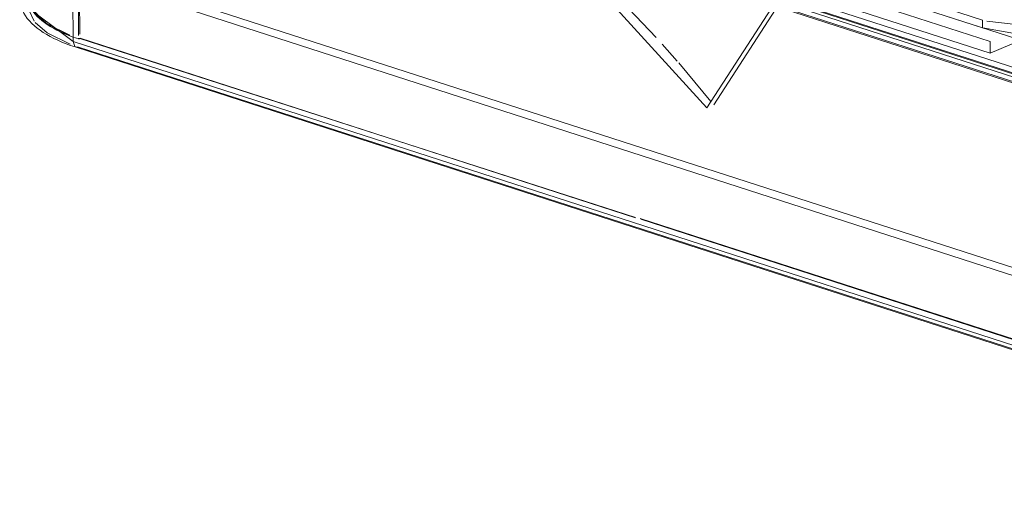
# Model space of a CAD drawing. Header units: millimetres. Extents: x -121 to 39028, y 270 to 28264.
# Tile 69 of 97: x 16290 to 16384, y 22081 to 22128. Entities that reach past the tile are written whole.
import ezdxf

# ---------------------------------------------------------------- set-up
doc = ezdxf.new("R2010")
doc.units = ezdxf.units.MM
doc.layers.add('G-XREF-____-OTLN', color=8, linetype='Continuous', lineweight=9)
doc.layers.add('M-EQPM-____-OTLN', color=50, linetype='Continuous', lineweight=20)

# ---------------------------------------------------------------- blocks, each defined once
blk = doc.blocks.new('City Class FR - City Class F_iam-V121-3D Water Left')
at = {"layer": 'G-XREF-____-OTLN'}
for p, q in [((-13580.472, 22126.378), (-13582.651, 22695.111)), ((-13582.52, 22695.171), (-13580.357, 22126.503)), ((-13583.208, 22694.851), (-13580.999, 22125.809)), ((-13519.863, 22119.772), (-13510.794, 22133.764)), ((-13494.202, 22127.866), (-13510.796, 22133.22)), ((-13511.879, 22132.828), (-13494.199, 22127.123)), ((-13344.059, 22078.677), (-13511.878, 22132.828)), ((-13493.467, 22125.821), (-13512.237, 22131.878)), ((-13513.402, 22130.478), (-13461.842, 22113.841)), ((-13493.463, 22124.706), (-13512.233, 22130.763)), ((-13310.212, 22045.819), (-13571.604, 22130.164)), ((-13571.601, 22129.421), (-13310.69, 22045.231)), ((-13340.88, 22073.455), (-13514.128, 22129.358)), ((-13513.895, 22129.717), (-13316.301, 22065.958)), ((-13513.73, 22129.972), (-13464.073, 22113.948)), ((-13463.756, 22113.933), (-13513.499, 22129.984)), ((-13585.259, 22128.889), (-13584.713, 22127.745)), ((-13583.705, 22127.624), (-13584.993, 22129.032)), ((-13584.863, 22128.759), (-13583.503, 22127.496)), ((-13527.96, 22128.945), (-13525.345, 22126.192)), ((-13514.194, 22129.256), (-13340.88, 22073.332)), ((-13584.611, 22127.622), (-13583.456, 22126.645)), ((-13581.4, 22126.414), (-13583.703, 22127.623)), ((-13583.502, 22127.495), (-13581.294, 22126.411)), ((-13494.199, 22127.124), (-13494.202, 22127.866)), ((-13583.456, 22126.645), (-13581.271, 22125.571)), ((-13494.193, 22127.121), (-13490.81, 22126.518)), ((-13580.999, 22125.809), (-13527.599, 22108.578)), ((-13527.308, 22109.027), (-13580.339, 22126.09)), ((-13580.32, 22126.125), (-13527.312, 22109.021)), ((-13524.763, 22125.553), (-13523.347, 22123.957)), ((-13493.463, 22124.706), (-13493.467, 22125.821)), ((-13490.546, 22125.945), (-13493.463, 22124.706)), ((-13580.468, 22125.291), (-13580.717, 22125.272)), ((-13580.717, 22125.272), (-13301.424, 22035.151)), ((-13580.468, 22125.291), (-13301.574, 22035.298)), ((-13523.192, 22123.779), (-13520.131, 22120.106)), ((-13526.888, 22108.935), (-13302.619, 22036.568)), ((-13302.551, 22036.503), (-13526.822, 22108.87)), ((-13527.599, 22108.578), (-13301.707, 22035.688))]:
    blk.add_line(p, q, dxfattribs=at)
for points in [[(-13501.92, 22148.192, 0), (-13511.222, 22133.841, 0), (-13520.524, 22119.491, 0)], [(-13565.585, 22139.347, 0), (-13554.821, 22143.988, 0), (-13542.598, 22140.631, 0), (-13531.076, 22131.104, 0), (-13520.524, 22119.491, 0)], [(-13586.091, 22129.958, 0), (-13586.074, 22129.661, 0), (-13586.025, 22129.368, 0), (-13585.946, 22129.081, 0), (-13585.839, 22128.801, 0), (-13585.704, 22128.53, 0), (-13585.545, 22128.268, 0), (-13585.363, 22128.016, 0), (-13585.158, 22127.773, 0), (-13584.933, 22127.538, 0), (-13584.687, 22127.312, 0), (-13584.422, 22127.094, 0), (-13584.138, 22126.883, 0), (-13583.836, 22126.68, 0), (-13583.516, 22126.484, 0), (-13583.178, 22126.294, 0), (-13582.822, 22126.112, 0), (-13582.45, 22125.936, 0), (-13582.062, 22125.766, 0), (-13581.658, 22125.604, 0), (-13581.238, 22125.449, 0), (-13580.803, 22125.3, 0), (-13580.717, 22125.272, 0)], [(-13586.091, 22129.958, 0), (-13586.061, 22129.611, 0), (-13580.999, 22125.809, 0)], [(-13585.13, 22129.255, 0), (-13585.032, 22129.04, 0), (-13584.912, 22128.829, 0), (-13584.769, 22128.62, 0), (-13584.604, 22128.415, 0), (-13584.418, 22128.213, 0), (-13584.211, 22128.014, 0), (-13583.983, 22127.82, 0), (-13583.735, 22127.629, 0), (-13583.467, 22127.443, 0), (-13583.179, 22127.261, 0), (-13582.873, 22127.084, 0), (-13582.547, 22126.912, 0), (-13582.204, 22126.745, 0), (-13581.843, 22126.583, 0), (-13581.465, 22126.427, 0), (-13581.071, 22126.277, 0), (-13580.661, 22126.134, 0), (-13580.436, 22126.059, 0)], [(-13486.626, 22127.392, 0), (-13488.769, 22127.197, 0), (-13493.804, 22127.764, 0)], [(-13580.717, 22125.272, 0), (-13580.843, 22125.35, 0), (-13580.999, 22125.809, 0)], [(-13580.355, 22126.106, 0), (-13580.388, 22126.091, 0), (-13580.419, 22126.085, 0), (-13580.446, 22126.088, 0), (-13580.468, 22126.099, 0), (-13580.471, 22126.126, 0)]]:
    blk.add_polyline3d(points, dxfattribs=at)
blk = doc.blocks.new('City Class FR - City Class 25 FR-V122-3D Water Left')
blk.add_blockref('City Class FR - City Class F_iam-V121-3D Water Left', (0, 0))

msp = doc.modelspace()

# ---------------------------------------------------------------- block references
at = {"layer": 'M-EQPM-____-OTLN'}
msp.add_blockref('City Class FR - City Class 25 FR-V122-3D Water Left', (29876.3, 0), dxfattribs=at)

doc.saveas('drawing.dxf')
